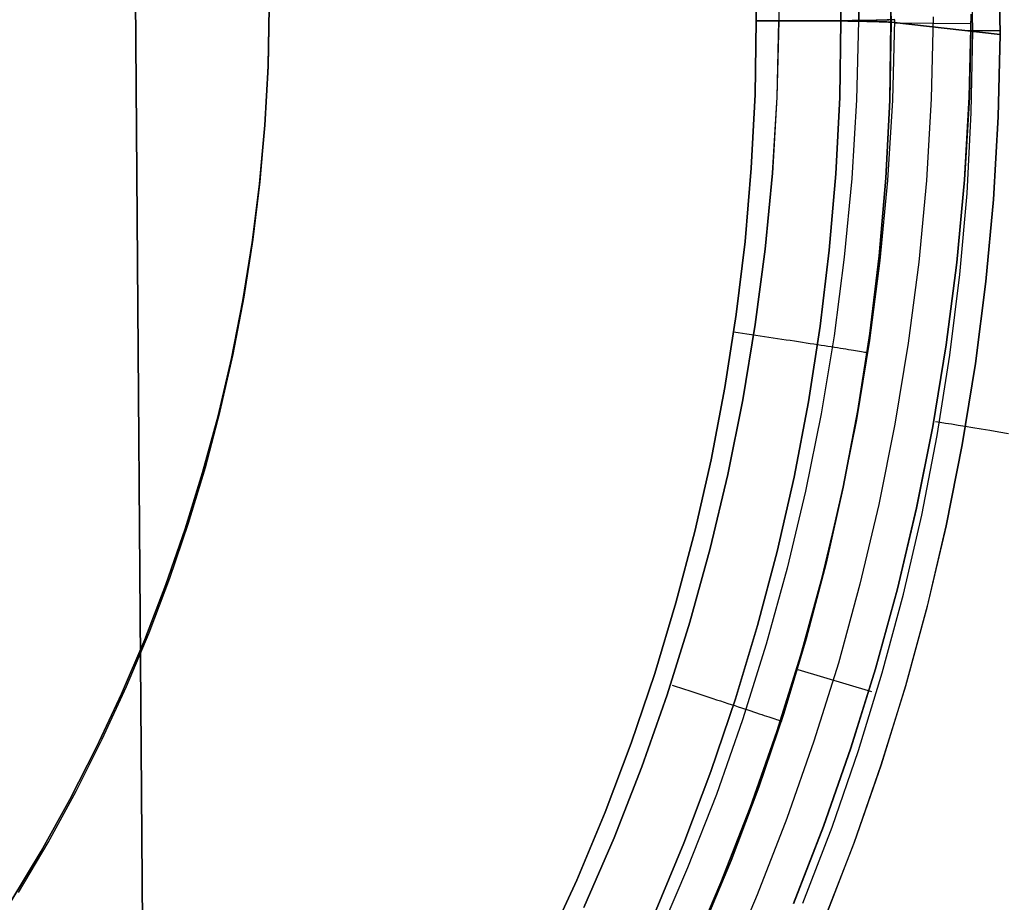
# Model space of a CAD drawing. Header units: millimetres. Extents: x -273 to 273, y -240 to 302.
# Tile 170 of 256: x 176 to 183, y -160 to -153. Entities that reach past the tile are written whole.
import ezdxf

# ---------------------------------------------------------------- set-up
doc = ezdxf.new("R2010")
doc.units = ezdxf.units.MM
doc.header["$MEASUREMENT"] = 0
doc.layers.add('IGES level 1', color=7, linetype='Continuous', true_color=0x3e413d)
doc.layers.add('IGES level 2', color=7, linetype='Continuous', true_color=0x008000)

msp = doc.modelspace()

# ---------------------------------------------------------------- linework, layer by layer
at = {"layer": 'IGES level 1'}
for p, q in [((181.3752, -153.0762, 416.0023), (181.3636, -152.5043, 415.9884)), ((181.3636, -152.5044, 415.9884), (181.3753, -153.0763, 416.0023)), ((181.5429, -152.4924, 419.4081), (181.5505, -153.077, 419.4221)), ((181.5507, -153.0765, 419.4221), (181.5431, -152.4919, 419.4081)), ((182.0271, -153.0775, 415.82), (182.015, -152.4835, 415.8055)), ((182.015, -152.4835, 415.8055), (182.0271, -153.0775, 415.82)), ((182.1579, -152.4681, 419.6797), (182.1657, -153.0746, 419.6943)), ((182.1657, -153.0746, 419.6943), (182.1579, -152.4681, 419.6797)), ((182.4137, -153.087, 415.2639), (182.401, -152.4816, 415.25)), ((182.4014, -152.4816, 415.2501), (182.4142, -153.087, 415.264)), ((183.045, -153.1572, 412.9112), (183.0334, -152.5319, 412.9016)), ((183.2446, -152.5501, 412.1156), (183.2542, -153.1815, 412.131)), ((183.2542, -153.1815, 412.131), (183.2448, -152.55, 412.1156)), ((177.613, -153.4277, 419.1418), (177.6224, -152.9737, 419.1347)), ((177.6224, -152.9737, 415.7284), (177.613, -153.4277, 415.7356)), ((177.613, -153.4277, 415.7356), (177.6224, -152.9737, 415.7284)), ((177.6224, -152.9737, 419.1347), (177.613, -153.4277, 419.1418)), ((177.6146, -153.4224, 416.6101), (177.6224, -152.9737, 416.6101)), ((182.7391, -153.0463, 421.2644), (182.7238, -153.6774, 421.2732)), ((183.0173, -153.6637, 422.3708), (183.0326, -153.0245, 422.3601)), ((183.0329, -153.0245, 422.36), (183.0176, -153.6638, 422.3707)), ((181.366, -153.6439, 416.011), (181.3752, -153.0762, 416.0023)), ((181.3753, -153.0763, 416.0023), (181.366, -153.644, 416.011)), ((181.3753, -153.0763, 416.0023), (181.4097, -153.0761, 416.0042)), ((181.4098, -153.0761, 416.0042), (181.3753, -153.0763, 416.0023)), ((181.4097, -153.0761, 416.0042), (181.4442, -153.076, 416.0049)), ((181.4444, -153.076, 416.0049), (181.4098, -153.0761, 416.0042)), ((181.4442, -153.076, 416.0049), (181.4788, -153.0759, 416.0045)), ((181.4789, -153.0759, 416.0044), (181.4444, -153.076, 416.0049)), ((181.4788, -153.0759, 416.0045), (181.5133, -153.0758, 416.0028)), ((181.5135, -153.0758, 416.0027), (181.4789, -153.0759, 416.0044)), ((181.5133, -153.0758, 416.0028), (181.5477, -153.0757, 415.9999)), ((181.5479, -153.0757, 415.9999), (181.5135, -153.0758, 416.0027)), ((181.5505, -153.077, 419.4221), (181.5352, -153.6641, 419.4306)), ((181.5353, -153.6644, 419.4307), (181.5506, -153.0773, 419.4221)), ((181.5477, -153.0757, 415.9999), (181.5819, -153.0757, 415.9959)), ((181.5823, -153.0757, 415.9958), (181.5479, -153.0757, 415.9999)), ((181.5506, -153.0773, 419.4221), (181.5846, -153.0774, 419.4252)), ((181.5849, -153.0767, 419.4253), (181.5507, -153.0765, 419.4221)), ((181.5819, -153.0757, 415.9959), (181.6161, -153.0757, 415.9907)), ((181.6164, -153.0757, 415.9905), (181.5823, -153.0757, 415.9958)), ((181.5846, -153.0774, 419.4252), (181.6186, -153.0775, 419.4295)), ((181.6189, -153.0768, 419.4296), (181.5849, -153.0767, 419.4253)), ((181.6161, -153.0757, 415.9907), (181.65, -153.0757, 415.9843)), ((181.6504, -153.0757, 415.9841), (181.6164, -153.0757, 415.9905)), ((181.6186, -153.0775, 419.4295), (181.6523, -153.0776, 419.4349)), ((181.6527, -153.0768, 419.435), (181.6189, -153.0768, 419.4296)), ((181.65, -153.0757, 415.9843), (181.6837, -153.0757, 415.9767)), ((181.6841, -153.0757, 415.9765), (181.6504, -153.0757, 415.9841)), ((181.6523, -153.0776, 419.4349), (181.6859, -153.0776, 419.4415)), ((181.6864, -153.0769, 419.4416), (181.6527, -153.0768, 419.435)), ((181.6837, -153.0757, 415.9767), (181.7171, -153.0758, 415.968)), ((181.7176, -153.0758, 415.9678), (181.6841, -153.0757, 415.9765)), ((181.6859, -153.0776, 419.4415), (181.7192, -153.0776, 419.4492)), ((181.7198, -153.0769, 419.4494), (181.6864, -153.0769, 419.4416)), ((181.7171, -153.0758, 415.968), (181.7502, -153.0758, 415.9581)), ((181.7507, -153.0758, 415.9578), (181.7176, -153.0758, 415.9678)), ((181.7192, -153.0776, 419.4492), (181.7523, -153.0776, 419.4581)), ((181.7529, -153.0769, 419.4583), (181.7198, -153.0769, 419.4494)), ((181.7502, -153.0758, 415.9581), (181.7829, -153.0759, 415.9471)), ((181.7835, -153.0759, 415.9468), (181.7507, -153.0758, 415.9578)), ((181.7523, -153.0776, 419.4581), (181.785, -153.0776, 419.468)), ((181.7857, -153.0769, 419.4683), (181.7529, -153.0769, 419.4583)), ((181.7829, -153.0759, 415.9471), (181.8152, -153.076, 415.935)), ((181.8158, -153.0761, 415.9346), (181.7835, -153.0759, 415.9468)), ((181.785, -153.0776, 419.468), (181.8173, -153.0776, 419.4791)), ((181.8181, -153.0769, 419.4795), (181.7857, -153.0769, 419.4683)), ((181.8152, -153.076, 415.935), (181.8471, -153.0762, 415.9217)), ((181.8478, -153.0762, 415.9213), (181.8158, -153.0761, 415.9346)), ((181.8173, -153.0776, 419.4791), (181.8493, -153.0775, 419.4913)), ((181.8501, -153.0768, 419.4917), (181.8181, -153.0769, 419.4795)), ((181.8471, -153.0762, 415.9217), (181.8785, -153.0764, 415.9074)), ((181.8792, -153.0764, 415.907), (181.8478, -153.0762, 415.9213)), ((181.8493, -153.0775, 419.4913), (181.8808, -153.0774, 419.5046)), ((181.8817, -153.0767, 419.505), (181.8501, -153.0768, 419.4917)), ((181.8785, -153.0764, 415.9074), (181.9094, -153.0766, 415.892)), ((181.9101, -153.0766, 415.8915), (181.8792, -153.0764, 415.907)), ((181.8808, -153.0774, 419.5046), (181.9119, -153.0773, 419.5189)), ((181.9128, -153.0766, 419.5194), (181.8817, -153.0767, 419.505)), ((181.9094, -153.0766, 415.892), (181.9398, -153.0768, 415.8756)), ((181.9405, -153.0768, 415.875), (181.9101, -153.0766, 415.8915)), ((181.9119, -153.0773, 419.5189), (181.9424, -153.0772, 419.5343)), ((181.9434, -153.0765, 419.5349), (181.9128, -153.0766, 419.5194)), ((181.9398, -153.0768, 415.8756), (181.9695, -153.077, 415.8581)), ((181.9703, -153.077, 415.8574), (181.9405, -153.0768, 415.875)), ((181.9424, -153.0772, 419.5343), (181.9724, -153.077, 419.5508)), ((181.9735, -153.0763, 419.5514), (181.9434, -153.0765, 419.5349)), ((181.9695, -153.077, 415.8581), (181.9987, -153.0773, 415.8395)), ((181.9995, -153.0773, 415.8389), (181.9703, -153.077, 415.8574)), ((181.9724, -153.077, 419.5508), (182.0019, -153.0768, 419.5682)), ((182.003, -153.0761, 419.5689), (181.9735, -153.0763, 419.5514)), ((181.9987, -153.0773, 415.8395), (182.0271, -153.0775, 415.82)), ((182.028, -153.0776, 415.8193), (181.9995, -153.0773, 415.8389)), ((182.0019, -153.0768, 419.5682), (182.0307, -153.0766, 419.5866)), ((182.0318, -153.0759, 419.5875), (182.003, -153.0761, 419.5689)), ((182.0184, -153.6674, 415.8282), (182.028, -153.0776, 415.8193)), ((182.028, -153.0776, 415.8193), (182.0184, -153.6674, 415.8282)), ((182.0271, -153.0775, 415.82), (182.0549, -153.0778, 415.7995)), ((182.0557, -153.0779, 415.7988), (182.028, -153.0776, 415.8193)), ((182.0307, -153.0766, 419.5866), (182.0588, -153.0764, 419.6061)), ((182.06, -153.0757, 419.607), (182.0318, -153.0759, 419.5875)), ((182.0549, -153.0778, 415.7995), (182.082, -153.0782, 415.7781)), ((182.0827, -153.0782, 415.7774), (182.0557, -153.0779, 415.7988)), ((182.0588, -153.0764, 419.6061), (182.0863, -153.0761, 419.6264)), ((182.0876, -153.0755, 419.6274), (182.06, -153.0757, 419.607)), ((182.082, -153.0782, 415.7781), (182.1083, -153.0785, 415.7557)), ((182.109, -153.0785, 415.755), (182.0827, -153.0782, 415.7774)), ((182.0863, -153.0761, 419.6264), (182.1131, -153.0759, 419.6477)), ((182.1144, -153.0752, 419.6488), (182.0876, -153.0755, 419.6274)), ((182.1083, -153.0785, 415.7557), (182.1339, -153.0789, 415.7324)), ((182.1345, -153.0789, 415.7317), (182.109, -153.0785, 415.755)), ((182.1131, -153.0759, 419.6477), (182.1391, -153.0756, 419.6699)), ((182.1404, -153.0749, 419.6711), (182.1144, -153.0752, 419.6488)), ((182.1339, -153.0789, 415.7324), (182.1586, -153.0793, 415.7083)), ((182.1591, -153.0793, 415.7076), (182.1345, -153.0789, 415.7317)), ((182.1391, -153.0756, 419.6699), (182.1643, -153.0753, 419.693)), ((182.1657, -153.0746, 419.6943), (182.1404, -153.0749, 419.6711)), ((182.1643, -153.0753, 419.693), (182.1486, -153.6844, 419.7017)), ((182.1643, -153.0753, 419.693), (182.1486, -153.6844, 419.7017)), ((182.1586, -153.0793, 415.7083), (182.1825, -153.0797, 415.6833)), ((182.1829, -153.0797, 415.6827), (182.1591, -153.0793, 415.7076)), ((182.189, -153.075, 419.7171), (182.1643, -153.0753, 419.693)), ((182.1902, -153.0743, 419.7183), (182.1657, -153.0746, 419.6943)), ((182.1825, -153.0797, 415.6833), (182.2055, -153.0801, 415.6575)), ((182.2058, -153.0801, 415.6569), (182.1829, -153.0797, 415.6827)), ((182.2127, -153.0746, 419.742), (182.189, -153.075, 419.7171)), ((182.2138, -153.0739, 419.7432), (182.1902, -153.0743, 419.7183)), ((182.2055, -153.0801, 415.6575), (182.2276, -153.0805, 415.631)), ((182.2279, -153.0805, 415.6304), (182.2058, -153.0801, 415.6569)), ((182.2356, -153.0742, 419.7678), (182.2127, -153.0746, 419.742)), ((182.2366, -153.0736, 419.7689), (182.2138, -153.0739, 419.7432)), ((182.2276, -153.0805, 415.631), (182.2487, -153.081, 415.6037)), ((182.249, -153.081, 415.6031), (182.2279, -153.0805, 415.6304)), ((182.2576, -153.0738, 419.7943), (182.2356, -153.0742, 419.7678)), ((182.2585, -153.0732, 419.7954), (182.2366, -153.0736, 419.7689)), ((182.2487, -153.081, 415.6037), (182.2689, -153.0815, 415.5756)), ((182.2691, -153.0815, 415.5751), (182.249, -153.081, 415.6031)), ((182.2787, -153.0734, 419.8215), (182.2576, -153.0738, 419.7943)), ((182.2795, -153.0728, 419.8226), (182.2585, -153.0732, 419.7954)), ((182.2689, -153.0815, 415.5756), (182.2881, -153.082, 415.5469)), ((182.2883, -153.082, 415.5465), (182.2691, -153.0815, 415.5751)), ((182.2988, -153.073, 419.8495), (182.2787, -153.0734, 419.8215)), ((182.2995, -153.0723, 419.8505), (182.2795, -153.0728, 419.8226)), ((182.2881, -153.082, 415.5469), (182.3064, -153.0825, 415.5176)), ((182.3065, -153.0825, 415.5172), (182.2883, -153.082, 415.5465)), ((182.318, -153.0726, 419.8781), (182.2988, -153.073, 419.8495)), ((182.3185, -153.0719, 419.879), (182.2995, -153.0723, 419.8505)), ((182.3064, -153.0825, 415.5176), (182.3236, -153.083, 415.4876)), ((182.3236, -153.083, 415.4872), (182.3065, -153.0825, 415.5172)), ((182.3361, -153.0721, 419.9074), (182.318, -153.0726, 419.8781)), ((182.3366, -153.0714, 419.9082), (182.3185, -153.0719, 419.879)), ((182.3236, -153.083, 415.4876), (182.3397, -153.0835, 415.4571)), ((182.3397, -153.0835, 415.4567), (182.3236, -153.083, 415.4872)), ((182.3532, -153.0716, 419.9373), (182.3361, -153.0721, 419.9074)), ((182.3536, -153.071, 419.9381), (182.3366, -153.0714, 419.9082)), ((182.3397, -153.0835, 415.4571), (182.3548, -153.0841, 415.426)), ((182.3548, -153.0841, 415.4257), (182.3397, -153.0835, 415.4567)), ((182.3693, -153.0711, 419.9678), (182.3532, -153.0716, 419.9373)), ((182.3696, -153.0705, 419.9684), (182.3536, -153.071, 419.9381)), ((182.3548, -153.0841, 415.426), (182.3688, -153.0847, 415.3945)), ((182.3688, -153.0847, 415.3942), (182.3548, -153.0841, 415.4257)), ((182.3688, -153.0847, 415.3945), (182.3817, -153.0852, 415.3624)), ((182.3816, -153.0852, 415.3622), (182.3688, -153.0847, 415.3942)), ((182.3844, -153.0706, 419.9988), (182.3693, -153.0711, 419.9678)), ((182.3846, -153.07, 419.9993), (182.3696, -153.0705, 419.9684)), ((182.3934, -153.0858, 415.3298), (182.3816, -153.0852, 415.3622)), ((182.3817, -153.0852, 415.3624), (182.3935, -153.0858, 415.3299)), ((182.3983, -153.0701, 420.0303), (182.3844, -153.0706, 419.9988)), ((182.3985, -153.0695, 420.0307), (182.3846, -153.07, 419.9993)), ((182.404, -153.0864, 415.297), (182.3934, -153.0858, 415.3298)), ((182.3935, -153.0858, 415.3299), (182.4042, -153.0864, 415.2971)), ((182.4112, -153.0696, 420.0622), (182.3983, -153.0701, 420.0303)), ((182.4113, -153.0689, 420.0626), (182.3985, -153.0695, 420.0307)), ((182.4039, -153.6884, 415.2725), (182.4135, -153.087, 415.2638)), ((182.4135, -153.087, 415.2638), (182.404, -153.0864, 415.297)), ((182.4042, -153.0864, 415.2971), (182.4137, -153.087, 415.2639)), ((182.4142, -153.087, 415.264), (182.4045, -153.6884, 415.2727)), ((182.4229, -153.069, 420.0946), (182.4112, -153.0696, 420.0622)), ((182.423, -153.0684, 420.0949), (182.4113, -153.0689, 420.0626)), ((183.2542, -153.1815, 412.131), (182.4142, -153.087, 415.264)), ((182.4142, -153.087, 415.264), (183.2542, -153.1815, 412.131)), ((182.4336, -153.0684, 420.1274), (182.4229, -153.069, 420.0946)), ((182.4336, -153.0678, 420.1275), (182.423, -153.0684, 420.0949)), ((182.4272, -153.6881, 420.169), (182.4431, -153.0679, 420.1605)), ((182.4273, -153.6878, 420.1689), (182.4431, -153.0676, 420.1604)), ((182.443, -153.0672, 420.1605), (182.4336, -153.0678, 420.1275)), ((182.4431, -153.0679, 420.1605), (182.4336, -153.0684, 420.1274)), ((182.443, -153.092, 420.1609), (183.0326, -153.0959, 422.3617)), ((183.2542, -153.1532, 412.1304), (183.0064, -153.1527, 413.0553)), ((183.0327, -153.7831, 412.922), (183.044, -153.157, 412.9152)), ((183.2542, -153.1815, 412.131), (183.2399, -153.8175, 412.1402)), ((183.24, -153.8176, 412.1402), (183.2542, -153.1815, 412.131)), ((177.5879, -153.8812, 419.1479), (177.613, -153.4277, 419.1418)), ((177.613, -153.4277, 415.7356), (177.5879, -153.8812, 415.7416)), ((177.5879, -153.8812, 415.7416), (177.613, -153.4277, 415.7356)), ((177.613, -153.4277, 419.1418), (177.5879, -153.8812, 419.1479)), ((177.5914, -153.8706, 416.6101), (177.6146, -153.4224, 416.6101)), ((181.3371, -154.211, 416.0184), (181.366, -153.6439, 416.011)), ((181.366, -153.644, 416.011), (181.3372, -154.2112, 416.0184)), ((181.5352, -153.6641, 419.4306), (181.4996, -154.2504, 419.4378)), ((181.4997, -154.2507, 419.4378), (181.5353, -153.6644, 419.4307)), ((182.9799, -154.3021, 422.3797), (183.0173, -153.6637, 422.3708)), ((183.0176, -153.6638, 422.3707), (182.9802, -154.3022, 422.3796)), ((181.9885, -154.2566, 415.8358), (182.0184, -153.6674, 415.8282)), ((182.0184, -153.6674, 415.8282), (181.9885, -154.2566, 415.8358)), ((182.1486, -153.6844, 419.7017), (182.1118, -154.2926, 419.7091)), ((182.1486, -153.6844, 419.7017), (182.1118, -154.2926, 419.7091)), ((182.3735, -154.289, 415.28), (182.4039, -153.6884, 415.2725)), ((182.4045, -153.6884, 415.2727), (182.3741, -154.289, 415.2801)), ((182.3899, -154.3071, 420.1761), (182.4273, -153.6878, 420.1689)), ((182.3899, -154.3073, 420.1761), (182.4272, -153.6881, 420.169)), ((182.7238, -153.6774, 421.2732), (182.6866, -154.3075, 421.2806)), ((182.9996, -154.4083, 412.9279), (183.0327, -153.7831, 412.922)), ((177.547, -154.3335, 419.1529), (177.5879, -153.8812, 419.1479)), ((177.5879, -153.8812, 415.7416), (177.547, -154.3335, 415.7466)), ((177.547, -154.3335, 415.7466), (177.5879, -153.8812, 415.7416)), ((177.5879, -153.8812, 419.1479), (177.547, -154.3335, 419.1529)), ((177.5527, -154.3177, 416.6101), (177.5914, -153.8706, 416.6101)), ((183.2399, -153.8175, 412.1402), (183.2035, -154.4526, 412.1479)), ((183.2038, -154.4528, 412.1479), (183.24, -153.8176, 412.1402)), ((181.2888, -154.7768, 416.0244), (181.3371, -154.211, 416.0184)), ((181.3372, -154.2112, 416.0184), (181.2888, -154.777, 416.0244)), ((181.4996, -154.2504, 419.4378), (181.4438, -154.8352, 419.4436)), ((181.4438, -154.8354, 419.4436), (181.4997, -154.2507, 419.4378)), ((181.9382, -154.8444, 415.842), (181.9885, -154.2566, 415.8358)), ((181.9885, -154.2566, 415.8358), (181.9382, -154.8444, 415.842)), ((177.4904, -154.7841, 419.1568), (177.547, -154.3335, 419.1529)), ((177.547, -154.3335, 415.7466), (177.4904, -154.7841, 415.7505)), ((177.4904, -154.7841, 415.7506), (177.547, -154.3335, 415.7466)), ((177.547, -154.3335, 419.1529), (177.4904, -154.7841, 419.1568)), ((177.4986, -154.7632, 416.6101), (177.5527, -154.3177, 416.6101)), ((182.1118, -154.2926, 419.7091), (182.054, -154.8991, 419.715)), ((182.1118, -154.2926, 419.7091), (182.054, -154.8991, 419.715)), ((182.3224, -154.8883, 415.286), (182.3735, -154.289, 415.28)), ((182.3741, -154.289, 415.2801), (182.323, -154.8883, 415.2862)), ((182.3311, -154.925, 420.1818), (182.3899, -154.3073, 420.1761)), ((182.3312, -154.9248, 420.1818), (182.3899, -154.3071, 420.1761)), ((182.6866, -154.3075, 421.2806), (182.6275, -154.936, 421.2866)), ((182.9204, -154.9388, 422.3867), (182.9799, -154.3021, 422.3797)), ((182.9802, -154.3022, 422.3796), (182.9206, -154.939, 422.3867)), ((182.9448, -155.0321, 412.9327), (182.9996, -154.4083, 412.9279)), ((183.2035, -154.4526, 412.1479), (183.1451, -155.0861, 412.1541)), ((183.1455, -155.0864, 412.1542), (183.2038, -154.4528, 412.1479)), ((177.4182, -155.2325, 419.1596), (177.4904, -154.7841, 419.1568)), ((177.4904, -154.7841, 415.7505), (177.4182, -155.2325, 415.7534)), ((177.4182, -155.2325, 415.7534), (177.4904, -154.7841, 415.7506)), ((177.4904, -154.7841, 419.1568), (177.4182, -155.2325, 419.1597)), ((177.4292, -155.2066, 416.6101), (177.4986, -154.7632, 416.6101)), ((181.2209, -155.3406, 416.0291), (181.2888, -154.7768, 416.0244)), ((181.2888, -154.777, 416.0244), (181.2209, -155.3408, 416.0291)), ((181.3676, -155.4178, 419.448), (181.4438, -154.8354, 419.4436)), ((181.4438, -154.8352, 419.4436), (181.3677, -155.4176, 419.448)), ((181.8678, -155.4301, 415.8468), (181.9382, -154.8444, 415.842)), ((181.9382, -154.8444, 415.842), (181.8678, -155.4301, 415.8468)), ((182.054, -154.8991, 419.715), (181.9751, -155.5034, 419.7195)), ((182.054, -154.8991, 419.715), (181.9751, -155.5034, 419.7195)), ((182.2507, -155.4854, 415.2908), (182.3224, -154.8883, 415.286)), ((182.2509, -155.5402, 420.1862), (182.3311, -154.925, 420.1818)), ((182.2511, -155.54, 420.1862), (182.3312, -154.9248, 420.1818)), ((182.323, -154.8883, 415.2862), (182.2513, -155.4855, 415.2909)), ((182.6275, -154.936, 421.2866), (182.5467, -155.5621, 421.2912)), ((182.8388, -155.5731, 422.3919), (182.9204, -154.9388, 422.3867)), ((182.9206, -154.939, 422.3867), (182.839, -155.5733, 422.3919)), ((182.8682, -155.6535, 412.9366), (182.9448, -155.0321, 412.9327)), ((183.1451, -155.0861, 412.1541), (183.0648, -155.7172, 412.1589)), ((183.0653, -155.7176, 412.1589), (183.1455, -155.0864, 412.1542)), ((177.3304, -155.6781, 419.1614), (177.4182, -155.2325, 419.1596)), ((177.4182, -155.2325, 415.7534), (177.3304, -155.6781, 415.7551)), ((177.3304, -155.6781, 415.7552), (177.4182, -155.2325, 415.7534)), ((177.4182, -155.2325, 419.1597), (177.3304, -155.6781, 419.1614)), ((177.3445, -155.6473, 416.6101), (177.4292, -155.2066, 416.6101)), ((181.1337, -155.9018, 416.0325), (181.2209, -155.3406, 416.0291)), ((181.2209, -155.3408, 416.0291), (181.1337, -155.9019, 416.0325)), ((181.2012, -155.4737, 416.0359), (181.2353, -155.4787, 416.0379)), ((181.2353, -155.4787, 416.0379), (181.2696, -155.4838, 416.0387)), ((181.2696, -155.4838, 416.0387), (181.3038, -155.4889, 416.0383)), ((181.3677, -155.4176, 419.448), (181.2714, -155.9971, 419.451)), ((181.2714, -155.9972, 419.451), (181.3676, -155.4178, 419.448)), ((181.7772, -156.0131, 415.8503), (181.8678, -155.4301, 415.8468)), ((181.8678, -155.4301, 415.8468), (181.7772, -156.0131, 415.8503)), ((182.1584, -156.0797, 415.2942), (182.2507, -155.4854, 415.2908)), ((182.2513, -155.4855, 415.2909), (182.159, -156.0798, 415.2943)), ((181.3038, -155.4889, 416.0383), (181.338, -155.494, 416.0367)), ((181.338, -155.494, 416.0367), (181.3721, -155.4991, 416.0339)), ((181.3721, -155.4991, 416.0339), (181.4061, -155.5041, 416.0299)), ((181.4061, -155.5041, 416.0299), (181.4399, -155.5092, 416.0247)), ((181.4399, -155.5092, 416.0247), (181.4735, -155.5143, 416.0184)), ((181.4735, -155.5143, 416.0184), (181.5069, -155.5193, 416.0109)), ((181.5069, -155.5193, 416.0109), (181.5401, -155.5243, 416.0022)), ((181.5401, -155.5243, 416.0022), (181.5729, -155.5292, 415.9923)), ((181.5729, -155.5292, 415.9923), (181.6053, -155.5341, 415.9813)), ((181.6053, -155.5341, 415.9813), (181.6374, -155.539, 415.9692)), ((181.6374, -155.539, 415.9692), (181.669, -155.5438, 415.956)), ((181.669, -155.5438, 415.956), (181.7001, -155.5485, 415.9417)), ((181.7001, -155.5485, 415.9417), (181.7307, -155.5532, 415.9263)), ((181.7307, -155.5532, 415.9263), (181.7608, -155.5578, 415.9098)), ((181.7608, -155.5578, 415.9098), (181.7903, -155.5623, 415.8923)), ((181.9751, -155.5034, 419.7195), (181.8754, -156.1045, 419.7225)), ((181.9751, -155.5034, 419.7195), (181.8754, -156.1045, 419.7225)), ((182.1495, -156.1523, 420.1891), (182.2509, -155.5402, 420.1862)), ((182.1497, -156.1522, 420.1892), (182.2511, -155.54, 420.1862)), ((181.7903, -155.5623, 415.8923), (181.8192, -155.5668, 415.8737)), ((181.8192, -155.5668, 415.8737), (181.8474, -155.5711, 415.8542)), ((181.8474, -155.5711, 415.8542), (181.8749, -155.5754, 415.8337)), ((181.8749, -155.5754, 415.8337), (181.9018, -155.5795, 415.8122)), ((181.9018, -155.5795, 415.8122), (181.9278, -155.5836, 415.7899)), ((181.9278, -155.5836, 415.7899), (181.9531, -155.5876, 415.7666)), ((181.9531, -155.5876, 415.7666), (181.9776, -155.5914, 415.7424)), ((181.9776, -155.5914, 415.7424), (182.0012, -155.5951, 415.7174)), ((182.0012, -155.5951, 415.7174), (182.024, -155.5987, 415.6916)), ((182.024, -155.5987, 415.6916), (182.0458, -155.6022, 415.665)), ((182.0458, -155.6022, 415.665), (182.0668, -155.6055, 415.6377)), ((182.0668, -155.6055, 415.6377), (182.0867, -155.6087, 415.6096)), ((182.0867, -155.6087, 415.6096), (182.1058, -155.6118, 415.5809)), ((182.1058, -155.6118, 415.5809), (182.1238, -155.6147, 415.5515)), ((182.1238, -155.6147, 415.5515), (182.1408, -155.6175, 415.5215)), ((182.1408, -155.6175, 415.5215), (182.1567, -155.6201, 415.4909)), ((182.1567, -155.6201, 415.4909), (182.1716, -155.6226, 415.4598)), ((182.1716, -155.6226, 415.4598), (182.1855, -155.6249, 415.4281)), ((182.1855, -155.6249, 415.4281), (182.1982, -155.6271, 415.3961)), ((182.1982, -155.6271, 415.3961), (182.2098, -155.6291, 415.3635)), ((182.2098, -155.6291, 415.3635), (182.2204, -155.6309, 415.3306)), ((182.2204, -155.6309, 415.3306), (182.2297, -155.6326, 415.2974)), ((182.5467, -155.5621, 421.2912), (182.4442, -156.185, 421.2943)), ((182.7353, -156.2041, 422.3953), (182.8388, -155.5731, 422.3919)), ((182.839, -155.5733, 422.3919), (182.7355, -156.2045, 422.3953)), ((177.2272, -156.1204, 419.162), (177.3304, -155.6781, 419.1614)), ((177.3304, -155.6781, 415.7551), (177.2272, -156.1203, 415.7558)), ((177.2272, -156.1203, 415.7559), (177.3304, -155.6781, 415.7552)), ((177.3304, -155.6781, 419.1614), (177.2272, -156.1204, 419.1621)), ((177.2446, -156.0848, 416.6101), (177.3445, -155.6473, 416.6101)), ((182.77, -156.272, 412.9395), (182.8682, -155.6535, 412.9366)), ((183.0648, -155.7172, 412.1589), (182.9625, -156.3451, 412.1621)), ((182.9632, -156.3457, 412.1622), (183.0653, -155.7176, 412.1589)), ((181.1337, -155.9019, 416.0325), (181.0271, -156.4597, 416.0345)), ((181.0272, -156.4596, 416.0345), (181.1337, -155.9018, 416.0325)), ((181.2714, -155.9971, 419.451), (181.1551, -156.5729, 419.4526)), ((181.1551, -156.573, 419.4526), (181.2714, -155.9972, 419.451)), ((181.6665, -156.5926, 415.8523), (181.7772, -156.0131, 415.8503)), ((181.7772, -156.0131, 415.8503), (181.6665, -156.5926, 415.8523)), ((177.1297, -156.5186, 416.6101), (177.2446, -156.0848, 416.6101)), ((182.0457, -156.6705, 415.2963), (182.1584, -156.0797, 415.2942)), ((182.159, -156.0798, 415.2943), (182.0462, -156.6706, 415.2964)), ((177.1086, -156.5588, 419.1616), (177.2272, -156.1204, 419.162)), ((177.2272, -156.1204, 419.1621), (177.1086, -156.5588, 419.1617)), ((177.2272, -156.1203, 415.7558), (177.1087, -156.5588, 415.7554)), ((177.1087, -156.5588, 415.7555), (177.2272, -156.1203, 415.7559)), ((181.8754, -156.1045, 419.7225), (181.7549, -156.7018, 419.7241)), ((181.8754, -156.1045, 419.7225), (181.7549, -156.7018, 419.7241)), ((182.027, -156.7606, 420.1907), (182.1495, -156.1523, 420.1891)), ((182.0271, -156.7604, 420.1907), (182.1497, -156.1522, 420.1892)), ((182.7934, -156.1725, 422.5389), (182.7562, -156.1667, 422.4074)), ((182.4442, -156.185, 421.2943), (182.3201, -156.804, 421.2959)), ((182.61, -156.8313, 422.3969), (182.7353, -156.2041, 422.3953)), ((182.7355, -156.2045, 422.3953), (182.6102, -156.8317, 422.3968)), ((182.8351, -156.179, 422.6691), (182.7934, -156.1725, 422.5389)), ((182.8811, -156.1864, 422.7977), (182.8351, -156.179, 422.6691)), ((182.9314, -156.1945, 422.9247), (182.8811, -156.1864, 422.7977)), ((182.9859, -156.2034, 423.0499), (182.9314, -156.1945, 422.9247)), ((183.0447, -156.213, 423.1731), (182.9859, -156.2034, 423.0499)), ((183.1075, -156.2233, 423.2942), (183.0447, -156.213, 423.1731)), ((183.1744, -156.2344, 423.4131), (183.1075, -156.2233, 423.2942)), ((183.2452, -156.2462, 423.5295), (183.1744, -156.2344, 423.4131)), ((182.6503, -156.8866, 412.9413), (182.77, -156.272, 412.9395)), ((183.32, -156.2587, 423.6435), (183.2452, -156.2462, 423.5295)), ((182.9625, -156.3451, 412.1621), (182.8386, -156.9691, 412.1638)), ((182.8393, -156.9698, 412.1639), (182.9632, -156.3457, 412.1622)), ((181.0271, -156.4597, 416.0345), (180.9014, -157.0135, 416.0352)), ((180.9015, -157.0134, 416.0352), (181.0272, -156.4596, 416.0345)), ((176.9999, -156.9482, 416.6101), (177.1297, -156.5186, 416.6101)), ((176.9749, -156.9928, 419.1601), (177.1086, -156.5588, 419.1616)), ((177.1086, -156.5588, 419.1617), (176.9749, -156.9928, 419.1602)), ((177.1087, -156.5588, 415.7554), (176.975, -156.9928, 415.754)), ((176.975, -156.9928, 415.754), (177.1087, -156.5588, 415.7555)), ((181.0189, -157.1444, 419.4528), (181.1551, -156.573, 419.4526)), ((181.1551, -156.5729, 419.4526), (181.019, -157.1443, 419.4528)), ((181.536, -157.1679, 415.853), (181.6665, -156.5926, 415.8523)), ((181.6665, -156.5926, 415.8523), (181.536, -157.1679, 415.853)), ((181.9126, -157.2571, 415.297), (182.0457, -156.6705, 415.2963)), ((182.0462, -156.6706, 415.2964), (181.9132, -157.2572, 415.2971)), ((181.7549, -156.7018, 419.7241), (181.6138, -157.2946, 419.7243)), ((181.7549, -156.7018, 419.7241), (181.6138, -157.2946, 419.7243)), ((181.8834, -157.3642, 420.1909), (182.027, -156.7606, 420.1907)), ((181.8836, -157.364, 420.1909), (182.0271, -156.7604, 420.1907)), ((182.3201, -156.804, 421.2959), (182.1747, -157.4183, 421.2961)), ((182.463, -157.4537, 422.3966), (182.61, -156.8313, 422.3969)), ((182.6102, -156.8317, 422.3968), (182.4632, -157.4541, 422.3966)), ((182.5093, -157.4967, 412.9422), (182.6503, -156.8866, 412.9413)), ((176.8262, -157.4219, 419.1575), (176.9749, -156.9928, 419.1601)), ((176.9749, -156.9928, 419.1602), (176.8262, -157.4219, 419.1576)), ((176.975, -156.9928, 415.754), (176.8263, -157.4219, 415.7514)), ((176.8263, -157.4219, 415.7515), (176.975, -156.9928, 415.754)), ((176.8553, -157.3731, 416.6101), (176.9999, -156.9482, 416.6101)), ((182.8386, -156.9691, 412.1638), (182.693, -157.5885, 412.1641)), ((182.6939, -157.5893, 412.1641), (182.8393, -156.9698, 412.1639)), ((180.7567, -157.5625, 416.0346), (180.9015, -157.0134, 416.0352)), ((180.9014, -157.0135, 416.0352), (180.7567, -157.5627, 416.0346)), ((180.863, -157.7107, 419.4516), (181.0189, -157.1444, 419.4528)), ((181.019, -157.1443, 419.4528), (180.8631, -157.7107, 419.4516)), ((181.3857, -157.7384, 415.8522), (181.536, -157.1679, 415.853)), ((181.536, -157.1679, 415.853), (181.3857, -157.7384, 415.8522)), ((181.6138, -157.2946, 419.7243), (181.4522, -157.8821, 419.723)), ((181.6138, -157.2946, 419.7243), (181.4522, -157.8821, 419.723)), ((181.7595, -157.8387, 415.2964), (181.9126, -157.2571, 415.297)), ((181.9132, -157.2572, 415.2971), (181.76, -157.8388, 415.2965)), ((176.6962, -157.7927, 416.6101), (176.8553, -157.3731, 416.6101)), ((181.719, -157.9625, 420.1897), (181.8834, -157.3642, 420.1909)), ((181.7192, -157.9623, 420.1897), (181.8836, -157.364, 420.1909)), ((176.6627, -157.8456, 419.1538), (176.8262, -157.4219, 419.1575)), ((176.8263, -157.4219, 415.7514), (176.6627, -157.8456, 415.7477)), ((176.6627, -157.8456, 415.7479), (176.8263, -157.4219, 415.7515)), ((176.8262, -157.4219, 419.1576), (176.6627, -157.8456, 419.1539)), ((182.1747, -157.4183, 421.2961), (182.008, -158.0272, 421.2949)), ((182.2945, -158.0706, 422.3945), (182.463, -157.4537, 422.3966)), ((182.4632, -157.4541, 422.3966), (182.2947, -158.0711, 422.3945)), ((182.347, -158.1014, 412.942), (182.5093, -157.4967, 412.9422)), ((180.7567, -157.5627, 416.0346), (180.5931, -158.1065, 416.0326)), ((180.5932, -158.1064, 416.0326), (180.7567, -157.5625, 416.0346)), ((182.693, -157.5885, 412.1641), (182.5261, -158.2024, 412.1628)), ((182.527, -158.2033, 412.1628), (182.6939, -157.5893, 412.1641)), ((180.6876, -158.2713, 419.449), (180.863, -157.7107, 419.4516)), ((180.8631, -157.7107, 419.4516), (180.6877, -158.2713, 419.449)), ((181.2158, -158.3034, 415.8501), (181.3857, -157.7384, 415.8522)), ((181.3857, -157.7384, 415.8522), (181.2158, -158.3034, 415.8501)), ((176.5227, -158.2066, 416.6101), (176.6962, -157.7927, 416.6101)), ((176.4845, -158.2634, 419.1491), (176.6627, -157.8456, 419.1538)), ((176.6627, -157.8456, 415.7477), (176.4845, -158.2633, 415.743)), ((176.4845, -158.2633, 415.7431), (176.6627, -157.8456, 415.7479)), ((176.6627, -157.8456, 419.1539), (176.4845, -158.2634, 419.1492)), ((181.4522, -157.8821, 419.723), (181.2703, -158.4637, 419.7203)), ((181.4522, -157.8821, 419.723), (181.2703, -158.4637, 419.7203)), ((181.5863, -158.4147, 415.2945), (181.7595, -157.8387, 415.2964)), ((181.76, -157.8388, 415.2965), (181.5869, -158.4148, 415.2945)), ((181.534, -158.5547, 420.1871), (181.719, -157.9625, 420.1897)), ((181.5342, -158.5546, 420.1871), (181.7192, -157.9623, 420.1897)), ((182.008, -158.0272, 421.2949), (181.8203, -158.6299, 421.2922)), ((180.5931, -158.1065, 416.0326), (180.4109, -158.6443, 416.0292)), ((180.411, -158.6442, 416.0292), (180.5932, -158.1064, 416.0326)), ((181.697, -158.0759, 420.2003), (182.2645, -158.2455, 422.4108)), ((182.1048, -158.6813, 422.3906), (182.2945, -158.0706, 422.3945)), ((182.2947, -158.0711, 422.3945), (182.1049, -158.6819, 422.3905)), ((182.1638, -158.7002, 412.9409), (182.347, -158.1014, 412.942)), ((176.335, -158.6142, 416.6101), (176.5227, -158.2066, 416.6101)), ((180.7264, -158.1975, 419.4607), (180.7588, -158.208, 419.4639)), ((180.7588, -158.208, 419.4639), (180.7911, -158.2185, 419.4682)), ((182.5261, -158.2024, 412.1628), (182.3379, -158.8101, 412.16)), ((182.339, -158.8112, 412.16), (182.527, -158.2033, 412.1628)), ((176.4845, -158.2633, 415.743), (176.2919, -158.6746, 415.7373)), ((176.2919, -158.6746, 415.7374), (176.4845, -158.2633, 415.7431)), ((176.2919, -158.6746, 419.1433), (176.4845, -158.2634, 419.1491)), ((176.4845, -158.2634, 419.1492), (176.2919, -158.6746, 419.1434)), ((180.4929, -158.8254, 419.445), (180.6876, -158.2713, 419.449)), ((180.6877, -158.2713, 419.449), (180.493, -158.8255, 419.445)), ((180.7911, -158.2185, 419.4682), (180.8232, -158.2289, 419.4737)), ((180.8232, -158.2289, 419.4737), (180.8551, -158.2393, 419.4803)), ((180.8551, -158.2393, 419.4803), (180.8868, -158.2496, 419.4881)), ((180.8868, -158.2496, 419.4881), (180.9182, -158.2599, 419.497)), ((180.9182, -158.2599, 419.497), (180.9493, -158.27, 419.507)), ((180.9493, -158.27, 419.507), (180.98, -158.28, 419.5182)), ((180.98, -158.28, 419.5182), (181.0104, -158.2899, 419.5304)), ((181.0104, -158.2899, 419.5304), (181.0404, -158.2997, 419.5438)), ((181.0265, -158.8622, 415.8466), (181.2158, -158.3034, 415.8501)), ((181.2158, -158.3034, 415.8501), (181.0265, -158.8622, 415.8466)), ((181.0404, -158.2997, 419.5438), (181.0699, -158.3094, 419.5582)), ((181.0699, -158.3094, 419.5582), (181.0989, -158.3188, 419.5736)), ((181.0989, -158.3188, 419.5736), (181.1274, -158.3282, 419.5901)), ((181.1274, -158.3282, 419.5901), (181.1553, -158.3373, 419.6076)), ((181.1553, -158.3373, 419.6076), (181.1827, -158.3463, 419.6261)), ((181.1827, -158.3463, 419.6261), (181.2094, -158.355, 419.6456)), ((181.2094, -158.355, 419.6456), (181.2355, -158.3636, 419.666)), ((181.2355, -158.3636, 419.666), (181.2609, -158.3719, 419.6874)), ((181.2609, -158.3719, 419.6874), (181.2855, -158.38, 419.7096)), ((181.2855, -158.38, 419.7096), (181.3095, -158.3879, 419.7328)), ((181.3095, -158.3879, 419.7328), (181.3328, -158.3956, 419.7568)), ((181.3328, -158.3956, 419.7568), (181.3552, -158.403, 419.7817)), ((181.3552, -158.403, 419.7817), (181.3768, -158.4101, 419.8074)), ((181.3768, -158.4101, 419.8074), (181.3976, -158.417, 419.8339)), ((181.3935, -158.9844, 415.2912), (181.5863, -158.4147, 415.2945)), ((181.5869, -158.4148, 415.2945), (181.394, -158.9845, 415.2913)), ((181.3976, -158.417, 419.8339), (181.4175, -158.4235, 419.8611)), ((181.4175, -158.4235, 419.8611), (181.4365, -158.4298, 419.889)), ((181.4365, -158.4298, 419.889), (181.4546, -158.4358, 419.9175)), ((181.4546, -158.4358, 419.9175), (181.4717, -158.4415, 419.9467)), ((181.4717, -158.4415, 419.9467), (181.4879, -158.4469, 419.9765)), ((181.2703, -158.4637, 419.7203), (181.0684, -159.0386, 419.7161)), ((181.2703, -158.4637, 419.7203), (181.0684, -159.0386, 419.7161)), ((181.4879, -158.4469, 419.9765), (181.5031, -158.4519, 420.0069)), ((181.5031, -158.4519, 420.0069), (181.5173, -158.4567, 420.0378)), ((181.5173, -158.4567, 420.0378), (181.5305, -158.4611, 420.0692)), ((181.5305, -158.4611, 420.0692), (181.5426, -158.4652, 420.1011)), ((181.5426, -158.4652, 420.1011), (181.5537, -158.4689, 420.1333)), ((181.5537, -158.4689, 420.1333), (181.5637, -158.4723, 420.166)), ((181.5637, -158.4723, 420.166), (181.5727, -158.4754, 420.199)), ((181.3286, -159.1401, 420.1831), (181.534, -158.5547, 420.1871)), ((181.3287, -159.1401, 420.1832), (181.5342, -158.5546, 420.1871)), ((176.1333, -159.0151, 416.6101), (176.335, -158.6142, 416.6101)), ((180.2103, -159.1755, 416.0246), (180.411, -158.6442, 416.0292)), ((180.4109, -158.6443, 416.0292), (180.2103, -159.1756, 416.0246)), ((181.8203, -158.6299, 421.2922), (181.6118, -159.2258, 421.2881)), ((176.0851, -159.0789, 419.1364), (176.2919, -158.6746, 419.1433)), ((176.2919, -158.6746, 419.1434), (176.0851, -159.0789, 419.1365)), ((176.2919, -158.6746, 415.7373), (176.0852, -159.0789, 415.7304)), ((176.0852, -159.0789, 415.7305), (176.2919, -158.6746, 415.7374)), ((181.894, -159.2851, 422.3848), (182.1048, -158.6813, 422.3906)), ((182.1049, -158.6819, 422.3905), (181.894, -159.2857, 422.3848)), ((181.9599, -159.2922, 412.9387), (182.1638, -158.7002, 412.9409)), ((182.3379, -158.8101, 412.16), (182.1288, -159.411, 412.1557)), ((182.1299, -159.4121, 412.1557), (182.339, -158.8112, 412.16)), ((180.2791, -159.3725, 419.4397), (180.4929, -158.8254, 419.445)), ((180.493, -158.8255, 419.445), (180.2792, -159.3726, 419.4397)), ((180.8181, -159.4141, 415.8417), (181.0265, -158.8622, 415.8466)), ((181.0265, -158.8622, 415.8466), (180.8181, -159.4141, 415.8417)), ((175.9179, -159.4088, 416.6101), (176.1333, -159.0151, 416.6101)), ((181.0684, -159.0386, 419.7161), (180.8467, -159.6062, 419.7105)), ((181.0684, -159.0386, 419.7161), (180.8467, -159.6062, 419.7105)), ((181.181, -159.5471, 415.2865), (181.3935, -158.9844, 415.2912)), ((181.394, -158.9845, 415.2913), (181.1816, -159.5472, 415.2866)), ((175.8644, -159.4758, 419.1285), (176.0851, -159.0789, 419.1364)), ((176.0851, -159.0789, 419.1365), (175.8644, -159.4758, 419.1286)), ((176.0852, -159.0789, 415.7304), (175.8645, -159.4758, 415.7225)), ((175.8645, -159.4758, 415.7227), (176.0852, -159.0789, 415.7305)), ((179.9915, -159.6995, 416.0186), (180.2103, -159.1755, 416.0246)), ((180.2103, -159.1756, 416.0246), (179.9915, -159.6996, 416.0186)), ((181.103, -159.7181, 420.1777), (181.3286, -159.1401, 420.1831)), ((181.1032, -159.718, 420.1778), (181.3287, -159.1401, 420.1832)), ((181.6118, -159.2258, 421.2881), (181.3827, -159.814, 421.2825)), ((181.6624, -159.8811, 422.3772), (181.894, -159.2851, 422.3848)), ((181.894, -159.2857, 422.3848), (181.6624, -159.8818, 422.3772)), ((181.7354, -159.8768, 412.9355), (181.9599, -159.2922, 412.9387)), ((175.6891, -159.7949, 416.6101), (175.9179, -159.4088, 416.6101)), ((180.0465, -159.9118, 419.4329), (180.2791, -159.3725, 419.4397)), ((180.2792, -159.3726, 419.4397), (180.0466, -159.912, 419.4329)), ((180.5908, -159.9585, 415.8354), (180.8181, -159.4141, 415.8417)), ((180.8181, -159.4141, 415.8417), (180.5908, -159.9585, 415.8354)), ((182.1288, -159.411, 412.1557), (181.8989, -160.0042, 412.1499)), ((181.9001, -160.0055, 412.1499), (182.1299, -159.4121, 412.1557)), ((175.63, -159.8647, 419.1195), (175.8644, -159.4758, 419.1285)), ((175.8644, -159.4758, 419.1286), (175.63, -159.8647, 419.1196)), ((175.8645, -159.4758, 415.7225), (175.6301, -159.8647, 415.7136)), ((175.6301, -159.8647, 415.7137), (175.8645, -159.4758, 415.7227)), ((180.9493, -160.1021, 415.2806), (181.181, -159.5471, 415.2865)), ((181.1816, -159.5472, 415.2866), (180.9499, -160.1022, 415.2807)), ((180.8467, -159.6062, 419.7105), (180.6055, -160.1657, 419.7034)), ((180.8467, -159.6062, 419.7105), (180.6055, -160.1657, 419.7034)), ((179.9915, -159.6996, 416.0186), (179.7547, -160.2157, 416.0113)), ((179.7548, -160.2156, 416.0113), (179.9915, -159.6995, 416.0186)), ((180.8575, -160.2879, 420.171), (181.103, -159.7181, 420.1777)), ((180.8577, -160.2879, 420.1711), (181.1032, -159.718, 420.1778)), ((181.3827, -159.814, 421.2825), (181.1334, -160.3939, 421.2755))]:
    msp.add_line(p, q, dxfattribs=at)
at = {"layer": 'IGES level 2', "color": 31, "true_color": 0xfabe47}
for p, q in [((175.7084, -36.3437, 481.3784), (176.7159, -169.4462, 483.2027)), ((176.7159, -169.4462, 483.2027), (175.7084, -36.3437, 481.3784))]:
    msp.add_line(p, q, dxfattribs=at)

doc.saveas('drawing.dxf')
